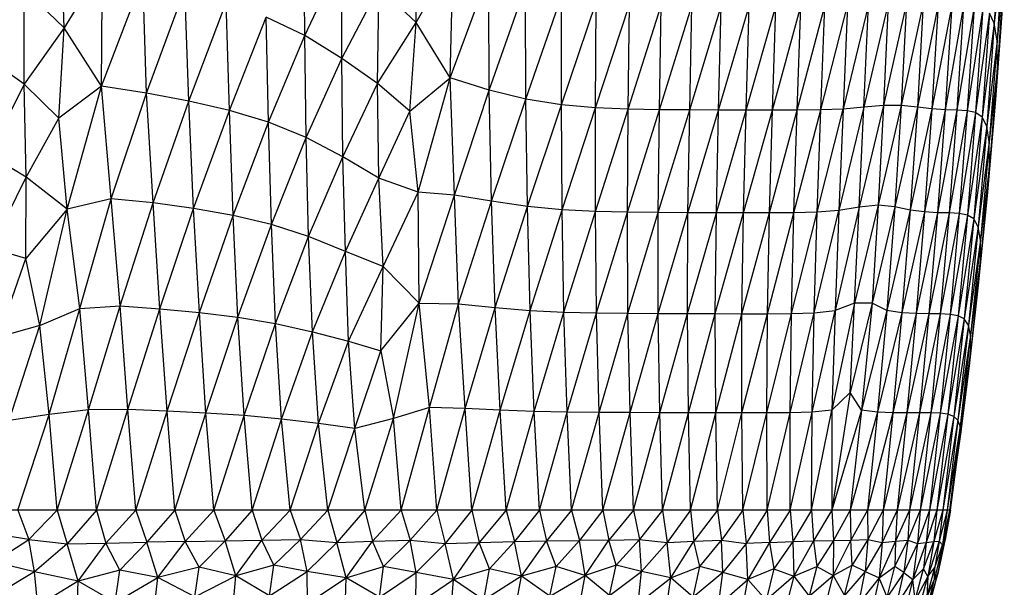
# Paper-space layout '_Posterior' of a CAD drawing. Header units: millimetres. Extents: x -187 to 213, y -209 to 424.
# Tile 11 of 26: x 13 to 123, y -145 to -82. Entities that reach past the tile are written whole.
import ezdxf

# ---------------------------------------------------------------- set-up
doc = ezdxf.new("R2010")
doc.units = ezdxf.units.MM

psp = doc.layouts.new('_Posterior')

# ---------------------------------------------------------------- linework, layer by layer
at = {"color": 7, "linetype": 'Continuous', "lineweight": 25}
for p, q in [((122.14, -70.52), (121.44, -82.13)), ((18.23, -82.62), (17.86, -72.02)), ((44.93, -83.47), (44.84, -71.84)), ((57.29, -82.03), (57.15, -71.41)), ((122.47, -72.59), (121.44, -82.13)), ((122.47, -72.59), (121.74, -84.07)), ((44.93, -83.47), (49.04, -74.79)), ((49.04, -86.02), (49.04, -74.79)), ((57.29, -82.03), (61.39, -74.91)), ((61.06, -88.17), (61.39, -74.91)), ((22.49, -75.74), (18.23, -82.62)), ((22.39, -89.1), (22.49, -75.74)), ((122.55, -75.71), (121.74, -84.07)), ((122.55, -75.71), (121.78, -86.97)), ((22.39, -89.1), (26.95, -77.17)), ((27.35, -89.9), (26.95, -77.17)), ((61.06, -88.17), (65.36, -76.58)), ((65.38, -89.55), (65.36, -76.58)), ((18.23, -82.62), (13.81, -78.37)), ((13.81, -88.88), (13.81, -78.37)), ((27.35, -89.9), (31.61, -78.39)), ((32.05, -90.78), (31.61, -78.39)), ((49.04, -86.02), (53.18, -78.15)), ((53, -88.81), (53.18, -78.15)), ((57.29, -82.03), (53.18, -78.15)), ((65.38, -89.55), (69.41, -78.18)), ((69.47, -90.56), (69.41, -78.18)), ((69.47, -90.56), (73.4, -79.23)), ((73.4, -91.19), (73.4, -79.23)), ((122.4, -79.53), (121.58, -90.59)), ((122.4, -79.53), (121.78, -86.97)), ((32.05, -90.78), (36.2, -79.82)), ((36.56, -91.82), (36.2, -79.82)), ((73.4, -91.19), (77.25, -79.8)), ((77.18, -91.52), (77.25, -79.8)), ((77.18, -91.52), (80.95, -80.06)), ((80.82, -91.67), (80.95, -80.06)), ((80.82, -91.67), (84.49, -80.16)), ((84.3, -91.73), (84.49, -80.16)), ((84.3, -91.73), (87.89, -80.2)), ((87.64, -91.75), (87.89, -80.2)), ((87.64, -91.75), (91.13, -80.22)), ((90.83, -91.77), (91.13, -80.22)), ((90.83, -91.77), (94.23, -80.22)), ((93.89, -91.78), (94.23, -80.22)), ((93.89, -91.78), (97.18, -80.23)), ((96.81, -91.78), (99.98, -80.22)), ((96.81, -91.78), (97.18, -80.23)), ((99.58, -91.77), (102.64, -80.21)), ((99.58, -91.77), (99.98, -80.22)), ((102.19, -91.74), (105.14, -80.15)), ((102.19, -91.74), (102.64, -80.21)), ((107.49, -80.05), (104.66, -91.64)), ((105.14, -80.15), (104.66, -91.64)), ((109.68, -79.94), (106.98, -91.44)), ((106.98, -91.44), (107.49, -80.05)), ((111.7, -79.89), (109.14, -91.26)), ((109.68, -79.94), (109.14, -91.26)), ((111.7, -79.89), (111.11, -91.25)), ((113.55, -79.93), (111.11, -91.25)), ((113.55, -79.93), (112.9, -91.42)), ((115.21, -80.04), (112.9, -91.42)), ((115.21, -80.04), (114.52, -91.61)), ((116.71, -80.14), (114.52, -91.61)), ((116.71, -80.14), (115.98, -91.72)), ((118.03, -80.21), (115.98, -91.72)), ((118.03, -80.21), (117.29, -91.78)), ((119.19, -80.3), (117.29, -91.78)), ((119.19, -80.3), (118.42, -91.85)), ((120.15, -80.5), (118.42, -91.85)), ((120.15, -80.5), (119.36, -92.04)), ((36.56, -91.82), (40.66, -81.44)), ((40.9, -93.11), (40.66, -81.44)), ((44.93, -83.47), (40.66, -81.44)), ((120.91, -81.02), (119.36, -92.04)), ((120.91, -81.02), (120.1, -92.53)), ((121.44, -82.13), (120.91, -81.02)), ((18.23, -82.62), (13.81, -88.88)), ((17.63, -92.64), (18.23, -82.62)), ((22.39, -89.1), (18.23, -82.62)), ((53, -88.81), (57.29, -82.03)), ((56.58, -91.88), (57.29, -82.03)), ((61.06, -88.17), (57.29, -82.03)), ((121.44, -82.13), (120.1, -92.53)), ((121.44, -82.13), (120.6, -93.54)), ((121.74, -84.07), (121.44, -82.13)), ((40.9, -93.11), (44.93, -83.47)), ((45.08, -94.81), (44.93, -83.47)), ((49.04, -86.02), (44.93, -83.47)), ((121.74, -84.07), (120.6, -93.54)), ((121.74, -84.07), (120.88, -95.29)), ((121.78, -86.97), (121.74, -84.07)), ((13.81, -88.88), (9.67, -85.97)), ((45.08, -94.81), (49.04, -86.02)), ((49.16, -96.96), (49.04, -86.02)), ((53, -88.81), (49.04, -86.02)), ((121.78, -86.97), (120.88, -95.29)), ((121.78, -86.97), (120.89, -97.9)), ((121.58, -90.59), (121.78, -86.97)), ((56.58, -91.88), (61.06, -88.17)), ((57.5, -100.86), (61.06, -88.17)), ((61.55, -101.18), (61.06, -88.17)), ((65.38, -89.55), (61.06, -88.17)), ((13.81, -88.88), (9.87, -96.73)), ((17.63, -92.64), (13.81, -88.88)), ((14, -99.19), (13.81, -88.88)), ((22.39, -89.1), (17.63, -92.64)), ((18.56, -102.76), (22.39, -89.1)), ((27.35, -89.9), (22.39, -89.1)), ((23.44, -101.62), (22.39, -89.1)), ((49.16, -96.96), (53, -88.81)), ((53.14, -99.33), (53, -88.81)), ((56.58, -91.88), (53, -88.81)), ((61.55, -101.18), (65.38, -89.55)), ((65.65, -101.88), (65.38, -89.55)), ((69.47, -90.56), (65.38, -89.55)), ((23.44, -101.62), (27.35, -89.9)), ((32.05, -90.78), (27.35, -89.9)), ((28.09, -102.05), (27.35, -89.9)), ((65.65, -101.88), (69.47, -90.56)), ((69.64, -102.46), (69.47, -90.56)), ((73.4, -91.19), (69.47, -90.56)), ((121.58, -90.59), (120.65, -101.27)), ((121.58, -90.59), (120.89, -97.9)), ((28.09, -102.05), (32.05, -90.78)), ((36.56, -91.82), (32.05, -90.78)), ((32.6, -102.69), (32.05, -90.78)), ((69.64, -102.46), (73.4, -91.19)), ((73.48, -102.82), (73.4, -91.19)), ((77.18, -91.52), (73.4, -91.19)), ((73.48, -102.82), (77.18, -91.52)), ((77.18, -103), (77.18, -91.52)), ((80.82, -91.67), (77.18, -91.52)), ((77.18, -103), (80.82, -91.67)), ((80.74, -103.08), (80.82, -91.67)), ((80.74, -103.08), (84.3, -91.73)), ((84.3, -91.73), (80.82, -91.67)), ((84.16, -103.12), (84.3, -91.73)), ((84.16, -103.12), (87.64, -91.75)), ((87.64, -91.75), (84.3, -91.73)), ((87.45, -103.14), (87.64, -91.75)), ((87.45, -103.14), (90.83, -91.77)), ((90.83, -91.77), (87.64, -91.75)), ((90.6, -103.15), (90.83, -91.77)), ((93.89, -91.78), (90.83, -91.77)), ((99.2, -103.14), (102.19, -91.74)), ((102.19, -91.74), (99.58, -91.77)), ((101.77, -103.09), (104.66, -91.64)), ((101.77, -103.09), (102.19, -91.74)), ((104.66, -91.64), (102.19, -91.74)), ((106.98, -91.44), (104.19, -102.91)), ((104.66, -91.64), (104.19, -102.91)), ((106.98, -91.44), (104.66, -91.64)), ((109.14, -91.26), (106.46, -102.52)), ((106.46, -102.52), (106.98, -91.44)), ((109.14, -91.26), (106.98, -91.44)), ((111.11, -91.25), (108.55, -102.29)), ((109.14, -91.26), (108.55, -102.29)), ((111.11, -91.25), (109.14, -91.26)), ((111.11, -91.25), (110.42, -102.5)), ((112.9, -91.42), (110.42, -102.5)), ((112.9, -91.42), (111.11, -91.25)), ((112.9, -91.42), (112.11, -102.88)), ((114.52, -91.61), (112.11, -102.88)), ((114.52, -91.61), (112.9, -91.42)), ((114.52, -91.61), (113.69, -103.06)), ((115.98, -91.72), (113.69, -103.06)), ((115.98, -91.72), (114.52, -91.61)), ((115.98, -91.72), (115.13, -103.14)), ((117.29, -91.78), (115.98, -91.72)), ((14, -99.19), (17.63, -92.64)), ((18.56, -102.76), (17.63, -92.64)), ((32.6, -102.69), (36.56, -91.82)), ((36.98, -103.45), (36.56, -91.82)), ((40.9, -93.11), (36.56, -91.82)), ((53.14, -99.33), (56.58, -91.88)), ((57.5, -100.86), (56.58, -91.88)), ((90.6, -103.15), (93.89, -91.78)), ((93.61, -103.16), (93.89, -91.78)), ((93.61, -103.16), (96.81, -91.78)), ((96.81, -91.78), (93.89, -91.78)), ((96.48, -103.16), (99.58, -91.77)), ((96.48, -103.16), (96.81, -91.78)), ((99.58, -91.77), (96.81, -91.78)), ((99.2, -103.14), (99.58, -91.77)), ((117.29, -91.78), (115.13, -103.14)), ((117.29, -91.78), (116.42, -103.17)), ((118.42, -91.85), (116.42, -103.17)), ((118.42, -91.85), (117.29, -91.78)), ((118.42, -91.85), (117.53, -103.23)), ((119.36, -92.04), (117.53, -103.23)), ((119.36, -92.04), (118.42, -91.85)), ((119.36, -92.04), (118.45, -103.41)), ((120.1, -92.53), (118.45, -103.41)), ((120.1, -92.53), (119.15, -103.84)), ((120.1, -92.53), (119.36, -92.04)), ((120.6, -93.54), (120.1, -92.53)), ((36.98, -103.45), (40.9, -93.11)), ((41.22, -104.45), (40.9, -93.11)), ((45.08, -94.81), (40.9, -93.11)), ((120.6, -93.54), (119.15, -103.84)), ((120.6, -93.54), (119.64, -104.72)), ((120.88, -95.29), (120.6, -93.54)), ((41.22, -104.45), (45.08, -94.81)), ((45.36, -105.79), (45.08, -94.81)), ((49.16, -96.96), (45.08, -94.81)), ((120.88, -95.29), (119.64, -104.72)), ((120.88, -95.29), (119.89, -106.19)), ((120.89, -97.9), (120.88, -95.29)), ((14, -99.19), (9.87, -96.73)), ((45.36, -105.79), (49.16, -96.96)), ((49.46, -107.44), (49.16, -96.96)), ((53.14, -99.33), (49.16, -96.96)), ((120.89, -97.9), (119.89, -106.19)), ((120.89, -97.9), (119.89, -108.33)), ((120.65, -101.27), (120.89, -97.9)), ((10.11, -107.09), (14, -99.19)), ((13.96, -108.21), (14, -99.19)), ((18.56, -102.76), (14, -99.19)), ((49.46, -107.44), (53.14, -99.33)), ((53.62, -109.11), (53.14, -99.33)), ((57.5, -100.86), (53.14, -99.33)), ((53.62, -109.11), (57.5, -100.86)), ((57.64, -113.16), (57.5, -100.86)), ((61.55, -101.18), (57.5, -100.86)), ((57.64, -113.16), (61.55, -101.18)), ((61.99, -113.26), (61.55, -101.18)), ((65.65, -101.88), (61.55, -101.18)), ((120.65, -101.27), (119.65, -111.19)), ((120.65, -101.27), (119.89, -108.33)), ((23.44, -101.62), (18.56, -102.76)), ((19.98, -113.78), (23.44, -101.62)), ((28.09, -102.05), (23.44, -101.62)), ((24.43, -113.49), (23.44, -101.62)), ((24.43, -113.49), (28.09, -102.05)), ((32.6, -102.69), (28.09, -102.05)), ((28.86, -113.79), (28.09, -102.05)), ((28.86, -113.79), (32.6, -102.69)), ((36.98, -103.45), (32.6, -102.69)), ((33.23, -114.21), (32.6, -102.69)), ((61.99, -113.26), (65.65, -101.88)), ((66.04, -113.66), (65.65, -101.88)), ((69.64, -102.46), (65.65, -101.88)), ((66.04, -113.66), (69.64, -102.46)), ((69.93, -113.98), (69.64, -102.46)), ((73.48, -102.82), (69.64, -102.46)), ((106.46, -102.52), (103.77, -114)), ((106.46, -102.52), (104.19, -102.91)), ((108.55, -102.29), (105.94, -113.17)), ((105.94, -113.17), (106.46, -102.52)), ((108.55, -102.29), (106.46, -102.52)), ((108.55, -102.29), (107.88, -113.16)), ((110.42, -102.5), (107.88, -113.16)), ((110.42, -102.5), (108.55, -102.29)), ((110.42, -102.5), (109.53, -113.98)), ((112.11, -102.88), (110.42, -102.5)), ((18.56, -102.76), (13.96, -108.21)), ((15.52, -115.64), (18.56, -102.76)), ((19.98, -113.78), (18.56, -102.76)), ((33.23, -114.21), (36.98, -103.45)), ((41.22, -104.45), (36.98, -103.45)), ((37.51, -114.73), (36.98, -103.45)), ((69.93, -113.98), (73.48, -102.82)), ((73.68, -114.16), (73.48, -102.82)), ((77.18, -103), (73.48, -102.82)), ((73.68, -114.16), (77.18, -103)), ((77.3, -114.26), (77.18, -103)), ((80.74, -103.08), (77.18, -103)), ((77.3, -114.26), (80.74, -103.08)), ((80.79, -114.3), (80.74, -103.08)), ((84.16, -103.12), (80.74, -103.08)), ((80.79, -114.3), (84.16, -103.12)), ((84.15, -114.32), (84.16, -103.12)), ((84.15, -114.32), (87.45, -103.14)), ((87.45, -103.14), (84.16, -103.12)), ((87.38, -114.33), (87.45, -103.14)), ((87.38, -114.33), (90.6, -103.15)), ((90.6, -103.15), (87.45, -103.14)), ((90.48, -114.34), (90.6, -103.15)), ((90.48, -114.34), (93.61, -103.16)), ((93.61, -103.16), (90.6, -103.15)), ((93.44, -114.35), (93.61, -103.16)), ((93.44, -114.35), (96.48, -103.16)), ((96.48, -103.16), (93.61, -103.16)), ((96.26, -114.35), (99.2, -103.14)), ((96.26, -114.35), (96.48, -103.16)), ((99.2, -103.14), (96.48, -103.16)), ((98.93, -114.33), (101.77, -103.09)), ((98.93, -114.33), (99.2, -103.14)), ((101.77, -103.09), (99.2, -103.14)), ((101.44, -114.26), (104.19, -102.91)), ((101.44, -114.26), (101.77, -103.09)), ((104.19, -102.91), (101.77, -103.09)), ((104.19, -102.91), (103.77, -114)), ((112.11, -102.88), (109.53, -113.98)), ((112.11, -102.88), (111.19, -114.24)), ((113.69, -103.06), (111.19, -114.24)), ((113.69, -103.06), (112.11, -102.88)), ((113.69, -103.06), (112.77, -114.33)), ((115.13, -103.14), (112.77, -114.33)), ((115.13, -103.14), (113.69, -103.06)), ((115.13, -103.14), (114.19, -114.35)), ((116.42, -103.17), (114.19, -114.35)), ((116.42, -103.17), (115.13, -103.14)), ((116.42, -103.17), (115.45, -114.37)), ((117.53, -103.23), (115.45, -114.37)), ((117.53, -103.23), (116.42, -103.17)), ((117.53, -103.23), (116.53, -114.42)), ((118.45, -103.41), (116.53, -114.42)), ((118.45, -103.41), (117.42, -114.57)), ((118.45, -103.41), (117.53, -103.23)), ((119.15, -103.84), (118.45, -103.41)), ((37.51, -114.73), (41.22, -104.45)), ((41.69, -115.44), (41.22, -104.45)), ((45.36, -105.79), (41.22, -104.45)), ((119.15, -103.84), (117.42, -114.57)), ((119.15, -103.84), (118.1, -114.93)), ((119.64, -104.72), (118.1, -114.93)), ((119.64, -104.72), (118.56, -115.62)), ((119.64, -104.72), (119.15, -103.84)), ((119.89, -106.19), (119.64, -104.72)), ((41.69, -115.44), (45.36, -105.79)), ((45.78, -116.37), (45.36, -105.79)), ((49.46, -107.44), (45.36, -105.79)), ((119.89, -106.19), (118.56, -115.62)), ((119.89, -106.19), (118.8, -116.73)), ((119.89, -108.33), (119.89, -106.19)), ((13.96, -108.21), (10.11, -107.09)), ((45.78, -116.37), (49.46, -107.44)), ((49.77, -117.41), (49.46, -107.44)), ((53.62, -109.11), (49.46, -107.44)), ((10.92, -116.96), (13.96, -108.21)), ((15.52, -115.64), (13.96, -108.21)), ((49.77, -117.41), (53.62, -109.11)), ((53.37, -118.45), (53.62, -109.11)), ((57.64, -113.16), (53.62, -109.11)), ((119.89, -108.33), (118.8, -116.73)), ((119.89, -108.33), (118.82, -118.27)), ((119.65, -111.19), (119.89, -108.33)), ((119.65, -111.19), (118.64, -120.12)), ((119.65, -111.19), (118.82, -118.27)), ((19.98, -113.78), (24.43, -113.49)), ((20.94, -125.02), (24.43, -113.49)), ((24.43, -113.49), (28.86, -113.79)), ((25.3, -124.99), (24.43, -113.49)), ((53.37, -118.45), (57.64, -113.16)), ((54.76, -125.99), (57.64, -113.16)), ((58.76, -124.74), (57.64, -113.16)), ((57.64, -113.16), (61.99, -113.26)), ((58.76, -124.74), (61.99, -113.26)), ((62.72, -124.86), (61.99, -113.26)), ((61.99, -113.26), (66.04, -113.66)), ((105.94, -113.17), (103.43, -125.05)), ((105.94, -113.17), (103.77, -114)), ((107.88, -113.16), (105.43, -123.07)), ((105.43, -123.07), (105.94, -113.17)), ((107.88, -113.16), (105.94, -113.17)), ((107.88, -113.16), (106.72, -125.04)), ((109.53, -113.98), (107.88, -113.16)), ((15.52, -115.64), (19.98, -113.78)), ((16.56, -125.54), (19.98, -113.78)), ((20.94, -125.02), (19.98, -113.78)), ((25.3, -124.99), (28.86, -113.79)), ((28.86, -113.79), (33.23, -114.21)), ((29.65, -125.16), (28.86, -113.79)), ((29.65, -125.16), (33.23, -114.21)), ((33.23, -114.21), (37.51, -114.73)), ((33.96, -125.37), (33.23, -114.21)), ((62.72, -124.86), (66.04, -113.66)), ((66.6, -125.06), (66.04, -113.66)), ((66.04, -113.66), (69.93, -113.98)), ((66.6, -125.06), (69.93, -113.98)), ((70.38, -125.19), (69.93, -113.98)), ((69.93, -113.98), (73.68, -114.16)), ((70.38, -125.19), (73.68, -114.16)), ((74.05, -125.26), (73.68, -114.16)), ((73.68, -114.16), (77.3, -114.26)), ((74.05, -125.26), (77.3, -114.26)), ((77.6, -125.3), (77.3, -114.26)), ((77.3, -114.26), (80.79, -114.3)), ((77.6, -125.3), (80.79, -114.3)), ((81.02, -125.32), (80.79, -114.3)), ((80.79, -114.3), (84.15, -114.32)), ((81.02, -125.32), (84.15, -114.32)), ((84.32, -125.33), (84.15, -114.32)), ((84.15, -114.32), (87.38, -114.33)), ((84.32, -125.33), (87.38, -114.33)), ((87.49, -125.33), (87.38, -114.33)), ((87.38, -114.33), (90.48, -114.34)), ((87.49, -125.33), (90.48, -114.34)), ((90.53, -125.34), (90.48, -114.34)), ((90.48, -114.34), (93.44, -114.35)), ((90.53, -125.34), (93.44, -114.35)), ((93.43, -125.34), (93.44, -114.35)), ((93.43, -125.34), (96.26, -114.35)), ((93.44, -114.35), (96.26, -114.35)), ((96.19, -125.34), (98.93, -114.33)), ((96.19, -125.34), (96.26, -114.35)), ((96.26, -114.35), (98.93, -114.33)), ((98.8, -125.33), (101.44, -114.26)), ((98.8, -125.33), (98.93, -114.33)), ((98.93, -114.33), (101.44, -114.26)), ((101.23, -125.28), (103.77, -114)), ((101.23, -125.28), (101.44, -114.26)), ((101.44, -114.26), (103.77, -114)), ((103.77, -114), (103.43, -125.05)), ((109.53, -113.98), (106.72, -125.04)), ((109.53, -113.98), (108.47, -125.28)), ((111.19, -114.24), (108.47, -125.28)), ((111.19, -114.24), (109.53, -113.98)), ((111.19, -114.24), (110.18, -125.33)), ((112.77, -114.33), (110.18, -125.33)), ((112.77, -114.33), (111.19, -114.24)), ((112.77, -114.33), (111.75, -125.34)), ((114.19, -114.35), (111.75, -125.34)), ((114.19, -114.35), (112.77, -114.33)), ((114.19, -114.35), (113.15, -125.35)), ((115.45, -114.37), (113.15, -125.35)), ((115.45, -114.37), (114.19, -114.35)), ((115.45, -114.37), (114.39, -125.36)), ((116.53, -114.42), (114.39, -125.36)), ((116.53, -114.42), (115.43, -125.39)), ((117.42, -114.57), (115.43, -125.39)), ((116.53, -114.42), (115.45, -114.37)), ((117.42, -114.57), (116.29, -125.5)), ((117.42, -114.57), (116.53, -114.42)), ((118.1, -114.93), (117.42, -114.57)), ((15.52, -115.64), (10.92, -116.96)), ((12.11, -126.19), (15.52, -115.64)), ((16.56, -125.54), (15.52, -115.64)), ((33.96, -125.37), (37.51, -114.73)), ((37.51, -114.73), (41.69, -115.44)), ((38.2, -125.65), (37.51, -114.73)), ((38.2, -125.65), (41.69, -115.44)), ((41.69, -115.44), (45.78, -116.37)), ((42.36, -126.04), (41.69, -115.44)), ((118.1, -114.93), (116.29, -125.5)), ((118.1, -114.93), (116.94, -125.74)), ((118.56, -115.62), (116.94, -125.74)), ((118.56, -115.62), (117.4, -126.17)), ((118.56, -115.62), (118.1, -114.93)), ((118.8, -116.73), (118.56, -115.62)), ((42.36, -126.04), (45.78, -116.37)), ((46.45, -126.54), (45.78, -116.37)), ((45.78, -116.37), (49.77, -117.41)), ((118.8, -116.73), (117.4, -126.17)), ((118.8, -116.73), (117.64, -126.84)), ((118.82, -118.27), (118.8, -116.73)), ((46.45, -126.54), (49.77, -117.41)), ((50.49, -127.08), (49.77, -117.41)), ((49.77, -117.41), (53.37, -118.45)), ((50.49, -127.08), (53.37, -118.45)), ((53.37, -118.45), (54.76, -125.99)), ((118.82, -118.27), (117.64, -126.84)), ((118.82, -118.27), (117.69, -127.71)), ((118.64, -120.12), (118.82, -118.27)), ((118.64, -120.12), (117.69, -127.71)), ((105.43, -123.07), (103.4, -136.14)), ((105.43, -123.07), (103.43, -125.05)), ((106.72, -125.04), (105.43, -123.07)), ((16.56, -125.54), (12.11, -126.19)), ((13.08, -136.14), (16.56, -125.54)), ((20.94, -125.02), (16.56, -125.54)), ((17.46, -136.14), (16.56, -125.54)), ((17.46, -136.14), (20.94, -125.02)), ((25.3, -124.99), (20.94, -125.02)), ((21.83, -136.14), (20.94, -125.02)), ((21.83, -136.14), (25.3, -124.99)), ((29.65, -125.16), (25.3, -124.99)), ((26.19, -136.14), (25.3, -124.99)), ((26.19, -136.14), (29.65, -125.16)), ((33.96, -125.37), (29.65, -125.16)), ((30.52, -136.14), (29.65, -125.16)), ((30.52, -136.14), (33.96, -125.37)), ((38.2, -125.65), (33.96, -125.37)), ((34.83, -136.14), (33.96, -125.37)), ((58.76, -124.74), (54.76, -125.99)), ((55.63, -136.14), (58.76, -124.74)), ((59.59, -136.14), (58.76, -124.74)), ((62.72, -124.86), (58.76, -124.74)), ((59.59, -136.14), (62.72, -124.86)), ((63.47, -136.14), (62.72, -124.86)), ((66.6, -125.06), (62.72, -124.86)), ((63.47, -136.14), (66.6, -125.06)), ((67.26, -136.14), (66.6, -125.06)), ((70.38, -125.19), (66.6, -125.06)), ((67.26, -136.14), (70.38, -125.19)), ((70.96, -136.14), (70.38, -125.19)), ((74.05, -125.26), (70.38, -125.19)), ((70.96, -136.14), (74.05, -125.26)), ((74.54, -136.14), (74.05, -125.26)), ((77.6, -125.3), (74.05, -125.26)), ((74.54, -136.14), (77.6, -125.3)), ((78.02, -136.14), (77.6, -125.3)), ((81.02, -125.32), (77.6, -125.3)), ((78.02, -136.14), (81.02, -125.32)), ((81.39, -136.14), (81.02, -125.32)), ((84.32, -125.33), (81.02, -125.32)), ((81.39, -136.14), (84.32, -125.33)), ((84.62, -136.14), (84.32, -125.33)), ((87.49, -125.33), (84.32, -125.33)), ((84.62, -136.14), (87.49, -125.33)), ((87.74, -136.14), (87.49, -125.33)), ((90.53, -125.34), (87.49, -125.33)), ((87.74, -136.14), (90.53, -125.34)), ((90.71, -136.14), (90.53, -125.34)), ((93.43, -125.34), (90.53, -125.34)), ((90.71, -136.14), (93.43, -125.34)), ((93.55, -136.14), (93.43, -125.34)), ((96.19, -125.34), (93.43, -125.34)), ((93.55, -136.14), (96.19, -125.34)), ((98.8, -125.33), (96.19, -125.34)), ((96.24, -136.14), (96.19, -125.34)), ((96.24, -136.14), (98.8, -125.33)), ((98.78, -136.14), (101.23, -125.28)), ((98.78, -136.14), (98.8, -125.33)), ((101.23, -125.28), (98.8, -125.33)), ((101.17, -136.14), (103.43, -125.05)), ((101.17, -136.14), (101.23, -125.28)), ((103.43, -125.05), (101.23, -125.28)), ((106.72, -125.04), (103.4, -136.14)), ((103.43, -125.05), (103.4, -136.14)), ((106.72, -125.04), (105.46, -136.14)), ((108.47, -125.28), (105.46, -136.14)), ((108.47, -125.28), (106.72, -125.04)), ((108.47, -125.28), (107.36, -136.14)), ((110.18, -125.33), (107.36, -136.14)), ((110.18, -125.33), (108.47, -125.28)), ((110.18, -125.33), (109.09, -136.14)), ((111.75, -125.34), (109.09, -136.14)), ((111.75, -125.34), (110.18, -125.33)), ((111.75, -125.34), (110.65, -136.14)), ((113.15, -125.35), (110.65, -136.14)), ((113.15, -125.35), (111.75, -125.34)), ((113.15, -125.35), (112.03, -136.14)), ((114.39, -125.36), (112.03, -136.14)), ((114.39, -125.36), (113.15, -125.35)), ((114.39, -125.36), (113.23, -136.14)), ((115.43, -125.39), (113.23, -136.14)), ((115.43, -125.39), (114.25, -136.14)), ((116.29, -125.5), (114.25, -136.14)), ((115.43, -125.39), (114.39, -125.36)), ((116.29, -125.5), (115.08, -136.14)), ((116.29, -125.5), (115.43, -125.39)), ((116.94, -125.74), (116.29, -125.5)), ((34.83, -136.14), (38.2, -125.65)), ((42.36, -126.04), (38.2, -125.65)), ((39.09, -136.14), (38.2, -125.65)), ((39.09, -136.14), (42.36, -126.04)), ((46.45, -126.54), (42.36, -126.04)), ((43.31, -136.14), (42.36, -126.04)), ((43.31, -136.14), (46.45, -126.54)), ((50.49, -127.08), (46.45, -126.54)), ((47.48, -136.14), (46.45, -126.54)), ((54.76, -125.99), (50.49, -127.08)), ((51.59, -136.14), (54.76, -125.99)), ((55.63, -136.14), (54.76, -125.99)), ((116.94, -125.74), (115.08, -136.14)), ((116.94, -125.74), (115.73, -136.14)), ((117.4, -126.17), (115.73, -136.14)), ((117.4, -126.17), (116.2, -136.14)), ((117.4, -126.17), (116.94, -125.74)), ((117.64, -126.84), (117.4, -126.17)), ((47.48, -136.14), (50.49, -127.08)), ((51.59, -136.14), (50.49, -127.08)), ((117.64, -126.84), (116.2, -136.14)), ((117.64, -126.84), (116.48, -136.14)), ((117.69, -127.71), (116.48, -136.14)), ((116.58, -136.14), (117.69, -127.71)), ((117.69, -127.71), (117.64, -126.84)), ((116.58, -136.14), (-88.19, -136.14)), ((13.08, -136.14), (14.3, -139.39)), ((17.46, -136.14), (14.3, -139.39)), ((17.46, -136.14), (18.58, -139.88)), ((21.83, -136.14), (18.58, -139.88)), ((21.83, -136.14), (22.86, -139.8)), ((26.19, -136.14), (22.86, -139.8)), ((26.19, -136.14), (27.42, -139.7)), ((30.52, -136.14), (27.42, -139.7)), ((30.52, -136.14), (31.65, -139.61)), ((34.83, -136.14), (31.65, -139.61)), ((34.83, -136.14), (36.1, -139.55)), ((39.09, -136.14), (36.1, -139.55)), ((39.09, -136.14), (40.15, -139.48)), ((43.31, -136.14), (40.15, -139.48)), ((43.31, -136.14), (44.46, -139.39)), ((47.48, -136.14), (44.46, -139.39)), ((47.48, -136.14), (48.49, -139.74)), ((51.59, -136.14), (48.49, -139.74)), ((51.59, -136.14), (52.45, -139.59)), ((55.63, -136.14), (52.45, -139.59)), ((55.63, -136.14), (56.64, -139.47)), ((59.59, -136.14), (56.64, -139.47)), ((59.59, -136.14), (60.51, -139.83)), ((63.47, -136.14), (60.51, -139.83)), ((63.47, -136.14), (64.27, -139.71)), ((67.26, -136.14), (64.27, -139.71)), ((67.26, -136.14), (68.19, -139.63)), ((70.96, -136.14), (68.19, -139.63)), ((70.96, -136.14), (71.75, -139.55)), ((74.54, -136.14), (71.75, -139.55)), ((74.54, -136.14), (75.4, -139.52)), ((78.02, -136.14), (75.4, -139.52)), ((78.02, -136.14), (78.65, -139.47)), ((81.39, -136.14), (78.65, -139.47)), ((81.39, -136.14), (82.06, -139.38)), ((84.62, -136.14), (82.06, -139.38)), ((84.62, -136.14), (85.13, -139.74)), ((87.74, -136.14), (85.13, -139.74)), ((87.74, -136.14), (88.11, -139.59)), ((90.71, -136.14), (88.11, -139.59)), ((90.71, -136.14), (91.18, -139.47)), ((93.55, -136.14), (91.18, -139.47)), ((93.55, -136.14), (93.89, -139.83)), ((96.24, -136.14), (93.89, -139.83)), ((96.24, -136.14), (96.48, -139.71)), ((98.78, -136.14), (96.48, -139.71)), ((98.78, -136.14), (99.09, -139.63)), ((101.17, -136.14), (99.09, -139.63)), ((101.17, -136.14), (101.37, -139.55)), ((103.4, -136.14), (101.37, -139.55)), ((103.4, -136.14), (103.61, -139.52)), ((105.46, -136.14), (103.61, -139.52)), ((105.46, -136.14), (105.52, -139.47)), ((107.36, -136.14), (105.52, -139.47)), ((107.36, -136.14), (107.42, -139.38)), ((109.09, -136.14), (107.42, -139.38)), ((109.09, -136.14), (108.98, -139.74)), ((110.65, -136.14), (108.98, -139.74)), ((110.65, -136.14), (110.46, -139.59)), ((112.03, -136.14), (110.46, -139.59)), ((112.03, -136.14), (111.86, -139.47)), ((113.23, -136.14), (111.86, -139.47)), ((113.23, -136.14), (112.93, -139.82)), ((114.25, -136.14), (112.93, -139.82)), ((114.25, -136.14), (113.89, -139.71)), ((115.08, -136.14), (113.89, -139.71)), ((115.08, -136.14), (114.72, -139.63)), ((115.73, -136.14), (114.72, -139.63)), ((115.73, -136.14), (115.32, -139.59)), ((116.2, -136.14), (115.32, -139.59)), ((116.2, -136.14), (115.68, -140)), ((116.48, -136.14), (115.68, -140)), ((115.99, -139.45), (116.58, -136.14)), ((116.48, -136.14), (116.02, -139.17)), ((116.58, -136.14), (116.02, -139.17)), ((14.3, -139.39), (10.4, -138.78)), ((10.44, -141.89), (14.3, -139.39)), ((14.3, -139.39), (18.58, -139.88)), ((14.95, -142.97), (14.3, -139.39)), ((18.58, -139.88), (22.86, -139.8)), ((19.77, -144), (22.86, -139.8)), ((22.86, -139.8), (27.42, -139.7)), ((24.39, -142.79), (22.86, -139.8)), ((27.42, -139.7), (24.39, -142.79)), ((31.65, -139.61), (27.42, -139.7)), ((28.64, -143.61), (27.42, -139.7)), ((28.64, -143.61), (31.65, -139.61)), ((31.65, -139.61), (36.1, -139.55)), ((33.2, -142.45), (31.65, -139.61)), ((33.2, -142.45), (36.1, -139.55)), ((36.1, -139.55), (40.15, -139.48)), ((37.29, -143.42), (36.1, -139.55)), ((37.29, -143.42), (40.15, -139.48)), ((40.15, -139.48), (44.46, -139.39)), ((41.48, -142.25), (40.15, -139.48)), ((41.48, -142.25), (44.46, -139.39)), ((45.2, -142.94), (44.46, -139.39)), ((44.46, -139.39), (48.49, -139.74)), ((45.2, -142.94), (48.49, -139.74)), ((48.49, -139.74), (52.45, -139.59)), ((49.52, -143.65), (48.49, -139.74)), ((49.52, -143.65), (52.45, -139.59)), ((52.45, -139.59), (56.64, -139.47)), ((53.68, -142.38), (52.45, -139.59)), ((53.68, -142.38), (56.64, -139.47)), ((57.3, -143.06), (56.64, -139.47)), ((56.64, -139.47), (60.51, -139.83)), ((57.3, -143.06), (60.51, -139.83)), ((60.51, -139.83), (64.27, -139.71)), ((61.42, -143.84), (60.51, -139.83)), ((61.42, -143.84), (64.27, -139.71)), ((64.27, -139.71), (68.19, -139.63)), ((65.44, -142.64), (64.27, -139.71)), ((65.44, -142.64), (68.19, -139.63)), ((68.19, -139.63), (71.75, -139.55)), ((68.98, -143.47), (68.19, -139.63)), ((68.98, -143.47), (71.75, -139.55)), ((71.75, -139.55), (75.4, -139.52)), ((72.82, -142.38), (71.75, -139.55)), ((75.4, -139.52), (72.82, -142.38)), ((78.65, -139.47), (75.4, -139.52)), ((76.04, -143.37), (75.4, -139.52)), ((76.04, -143.37), (78.65, -139.47)), ((78.65, -139.47), (82.06, -139.38)), ((79.47, -142.23), (78.65, -139.47)), ((82.06, -139.38), (79.47, -142.23)), ((82.31, -142.93), (82.06, -139.38)), ((82.06, -139.38), (85.13, -139.74)), ((82.31, -142.93), (85.13, -139.74)), ((85.13, -139.74), (88.11, -139.59)), ((85.53, -143.65), (85.13, -139.74)), ((85.53, -143.65), (88.11, -139.59)), ((88.11, -139.59), (91.18, -139.47)), ((88.75, -142.38), (88.11, -139.59)), ((88.75, -142.38), (91.18, -139.47)), ((91.3, -143.06), (91.18, -139.47)), ((91.18, -139.47), (93.89, -139.83)), ((93.89, -139.83), (91.3, -143.06)), ((96.48, -139.71), (93.89, -139.83)), ((94.1, -143.84), (93.89, -139.83)), ((96.48, -139.71), (94.1, -143.84)), ((96.48, -139.71), (99.09, -139.63)), ((96.48, -139.71), (96.97, -142.64)), ((99.09, -139.63), (96.97, -142.64)), ((99.09, -139.63), (101.37, -139.55)), ((99.09, -139.63), (99.18, -143.47)), ((101.37, -139.55), (99.18, -143.47)), ((101.37, -139.55), (103.61, -139.52)), ((101.37, -139.55), (101.73, -142.38)), ((103.61, -139.52), (101.73, -142.38)), ((103.55, -143.37), (105.52, -139.47)), ((103.61, -139.52), (103.55, -143.37)), ((103.61, -139.52), (105.52, -139.47)), ((105.52, -139.47), (107.42, -139.38)), ((105.66, -142.23), (105.52, -139.47)), ((107.42, -139.38), (105.66, -142.23)), ((107.42, -139.38), (107.12, -142.93)), ((108.98, -139.74), (107.12, -142.93)), ((107.42, -139.38), (108.98, -139.74)), ((110.46, -139.59), (108.68, -143.65)), ((108.98, -139.74), (108.68, -143.65)), ((108.98, -139.74), (110.46, -139.59)), ((110.4, -142.38), (111.86, -139.47)), ((110.46, -139.59), (110.4, -142.38)), ((110.46, -139.59), (111.86, -139.47)), ((111.86, -139.47), (111.41, -143.06)), ((112.93, -139.82), (111.41, -143.06)), ((111.86, -139.47), (112.93, -139.82)), ((113.89, -139.71), (112.4, -143.83)), ((112.93, -139.82), (112.4, -143.83)), ((112.93, -139.82), (113.89, -139.71)), ((113.6, -142.63), (114.72, -139.63)), ((113.89, -139.71), (113.6, -142.63)), ((113.89, -139.71), (114.72, -139.63)), ((115.32, -139.59), (114.08, -143.49)), ((114.72, -139.63), (114.08, -143.49)), ((114.72, -139.63), (115.32, -139.59)), ((115.32, -139.59), (114.85, -142.49)), ((116.02, -139.17), (115.17, -143.15)), ((115.17, -143.15), (115.99, -139.45)), ((115.32, -139.59), (115.68, -140)), ((116.02, -139.17), (115.68, -140)), ((116.02, -139.17), (115.99, -139.45)), ((18.58, -139.88), (14.95, -142.97)), ((19.77, -144), (18.58, -139.88)), ((115.68, -140), (114.81, -143.8)), ((114.85, -142.49), (115.68, -140)), ((115.68, -140), (115.17, -143.15)), ((14.95, -142.97), (10.44, -141.89)), ((14.95, -142.97), (10.91, -145.39)), ((19.77, -144), (14.95, -142.97)), ((15.3, -146.75), (14.95, -142.97)), ((24.39, -142.79), (19.77, -144)), ((23.9, -146.38), (24.39, -142.79)), ((28.64, -143.61), (24.39, -142.79)), ((33.2, -142.45), (28.64, -143.61)), ((32.74, -145.76), (33.2, -142.45)), ((37.29, -143.42), (33.2, -142.45)), ((41.48, -142.25), (37.29, -143.42)), ((41.01, -145.64), (41.48, -142.25)), ((41.01, -145.64), (45.2, -142.94)), ((45.2, -142.94), (41.48, -142.25)), ((45.23, -146.51), (45.2, -142.94)), ((49.52, -143.65), (45.2, -142.94)), ((49.52, -143.65), (53.68, -142.38)), ((53.23, -145.78), (53.68, -142.38)), ((53.23, -145.78), (57.3, -143.06)), ((57.3, -143.06), (53.68, -142.38)), ((57.24, -146.68), (57.3, -143.06)), ((61.42, -143.84), (57.3, -143.06)), ((61.42, -143.84), (65.44, -142.64)), ((64.8, -146.14), (65.44, -142.64)), ((68.98, -143.47), (65.44, -142.64)), ((72.82, -142.38), (68.98, -143.47)), ((72.13, -145.67), (72.82, -142.38)), ((76.04, -143.37), (72.82, -142.38)), ((79.47, -142.23), (76.04, -143.37)), ((78.75, -145.62), (79.47, -142.23)), ((78.75, -145.62), (82.31, -142.93)), ((82.31, -142.93), (79.47, -142.23)), ((81.93, -146.5), (82.31, -142.93)), ((85.53, -143.65), (82.31, -142.93)), ((85.53, -143.65), (88.75, -142.38)), ((88.04, -145.78), (88.75, -142.38)), ((91.3, -143.06), (88.04, -145.78)), ((91.3, -143.06), (88.75, -142.38)), ((90.82, -146.68), (91.3, -143.06)), ((94.1, -143.84), (91.3, -143.06)), ((96.97, -142.64), (94.1, -143.84)), ((96.97, -142.64), (96.11, -146.14)), ((96.97, -142.64), (99.18, -143.47)), ((99.18, -143.47), (101.73, -142.38)), ((101.73, -142.38), (100.89, -145.67)), ((101.73, -142.38), (103.55, -143.37)), ((103.55, -143.37), (105.66, -142.23)), ((104.8, -145.62), (105.66, -142.23)), ((107.12, -142.93), (104.8, -145.62)), ((107.12, -142.93), (105.66, -142.23)), ((106.4, -146.5), (107.12, -142.93)), ((107.12, -142.93), (108.68, -143.65)), ((108.68, -143.65), (110.4, -142.38)), ((109.54, -145.78), (110.4, -142.38)), ((111.41, -143.06), (109.54, -145.78)), ((111.41, -143.06), (110.4, -142.38)), ((110.6, -146.68), (111.41, -143.06)), ((111.41, -143.06), (112.4, -143.83)), ((112.4, -143.83), (113.6, -142.63)), ((112.67, -146.14), (113.6, -142.63)), ((114.08, -143.49), (113.6, -142.63)), ((113.97, -145.81), (114.85, -142.49)), ((114.08, -143.49), (114.85, -142.49)), ((114.81, -143.8), (114.85, -142.49)), ((19.77, -144), (15.3, -146.75)), ((19.61, -148.5), (19.77, -144)), ((23.9, -146.38), (19.77, -144)), ((23.9, -146.38), (28.64, -143.61)), ((28.18, -147.65), (28.64, -143.61)), ((32.74, -145.76), (28.64, -143.61)), ((32.74, -145.76), (37.29, -143.42)), ((36.92, -147.56), (37.29, -143.42)), ((41.01, -145.64), (37.29, -143.42)), ((45.23, -146.51), (49.52, -143.65)), ((49.41, -147.79), (49.52, -143.65)), ((53.23, -145.78), (49.52, -143.65)), ((57.24, -146.68), (61.42, -143.84)), ((61.09, -148.08), (61.42, -143.84)), ((64.8, -146.14), (61.42, -143.84)), ((68.98, -143.47), (64.8, -146.14)), ((68.21, -147.49), (68.98, -143.47)), ((72.13, -145.67), (68.98, -143.47)), ((72.13, -145.67), (76.04, -143.37)), ((75.29, -147.51), (76.04, -143.37)), ((78.75, -145.62), (76.04, -143.37)), ((81.93, -146.5), (85.53, -143.65)), ((84.95, -147.79), (85.53, -143.65)), ((88.04, -145.78), (85.53, -143.65)), ((90.82, -146.68), (94.1, -143.84)), ((93.33, -148.08), (94.1, -143.84)), ((94.1, -143.84), (96.11, -146.14)), ((99.18, -143.47), (96.11, -146.14)), ((99.18, -143.47), (98.15, -147.49)), ((99.18, -143.47), (100.89, -145.67)), ((100.89, -145.67), (103.55, -143.37)), ((102.52, -147.51), (103.55, -143.37)), ((103.55, -143.37), (104.8, -145.62)), ((108.68, -143.65), (106.4, -146.5)), ((108.68, -143.65), (107.73, -147.79)), ((109.54, -145.78), (108.68, -143.65)), ((112.4, -143.83), (110.6, -146.68)), ((112.4, -143.83), (111.31, -148.08)), ((112.67, -146.14), (112.4, -143.83)), ((114.08, -143.49), (112.67, -146.14)), ((112.97, -147.52), (114.08, -143.49)), ((115.17, -143.15), (113.92, -147.32)), ((113.92, -147.32), (114.81, -143.8)), ((114.08, -143.49), (113.97, -145.81)), ((113.97, -145.81), (114.81, -143.8)), ((114.17, -146.97), (115.17, -143.15)), ((115.17, -143.15), (114.81, -143.8))]:
    psp.add_line(p, q, dxfattribs=at)

doc.saveas('drawing.dxf')
